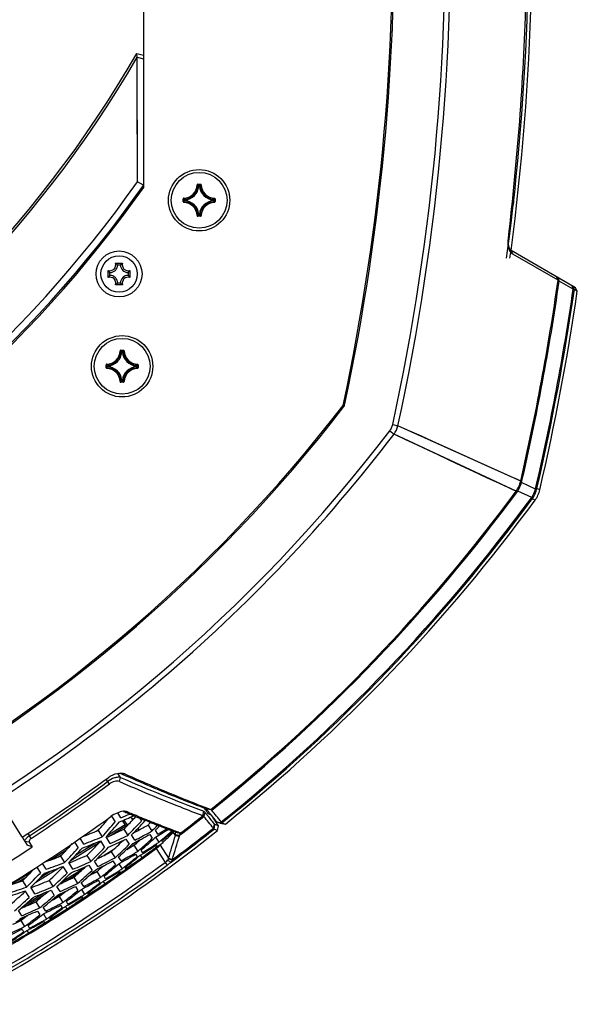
# Model space of a CAD drawing. Header units: millimetres. Extents: x 0 to 420, y 0 to 297.
# Tile 177 of 256: x 185 to 201, y 172 to 200. Entities that reach past the tile are written whole.
import ezdxf

# ---------------------------------------------------------------- set-up
doc = ezdxf.new("R2010")
doc.units = ezdxf.units.MM
doc.header["$LTSCALE"] = 23.1
doc.layers.get('0').update_dxf_attribs({"linetype": 'CONTINUOUS'})
for name, color, linetype in [('02___PRT_ALL_AXES', 7, 'CONTINUOUS'), ('03___PRT_ALL_CURVES', 7, 'CONTINUOUS'), ('06___PRT_ALL_SURFS', 7, 'CONTINUOUS'), ('AXES', 7, 'CONTINUOUS')]:
    doc.layers.add(name, color=color, linetype=linetype)

msp = doc.modelspace()

# ---------------------------------------------------------------- linework, layer by layer
at = {"color": 7, "linetype": 'Continuous'}
for p, q in [((188.3747, 199.1568), (188.5613, 199.1069)), ((188.3839, 199.0463), (188.3747, 199.1568)), ((188.3839, 199.0463), (188.5613, 199.0014)), ((188.3882, 195.4698), (188.3839, 199.0463)), ((188.3847, 198.2359), (188.3845, 198.4917)), ((188.385, 197.9941), (188.3847, 198.2359)), ((188.3853, 197.7657), (188.385, 197.9941)), ((188.3856, 197.5503), (188.3853, 197.7657)), ((188.5613, 195.3795), (188.3882, 195.4698)), ((188.4613, 195.2272), (188.4613, 195.162)), ((188.5613, 195.3795), (188.5613, 195.3682)), ((190.102, 195.3832), (190.112, 195.3829)), ((190.1219, 195.4026), (190.2007, 195.4026)), ((190.1219, 195.4026), (190.1219, 195.3926)), ((190.1219, 195.3926), (190.2007, 195.3926)), ((190.1533, 195.3492), (190.1434, 195.3502)), ((190.1533, 195.3592), (190.1693, 195.3592)), ((190.1533, 195.3492), (190.1533, 195.3592)), ((190.1533, 195.3492), (190.1693, 195.3492)), ((190.1693, 195.3492), (190.1693, 195.3592)), ((190.1693, 195.3492), (190.1793, 195.3502)), ((190.2007, 195.4026), (190.2007, 195.3926)), ((190.2206, 195.3832), (190.2106, 195.3829)), ((189.7021, 194.9828), (189.7121, 194.9828)), ((189.7021, 194.904), (189.7021, 194.9828)), ((189.7121, 194.904), (189.7121, 194.9828)), ((189.7215, 195.0027), (189.7218, 194.9927)), ((189.7555, 194.9514), (189.7455, 194.9514)), ((189.7455, 194.9354), (189.7455, 194.9514)), ((189.7555, 194.9514), (189.7545, 194.9614)), ((189.7555, 194.9354), (189.7555, 194.9514)), ((190.5771, 194.9514), (190.5771, 194.9354)), ((190.6011, 195.0027), (190.6008, 194.9927)), ((190.6205, 194.9828), (190.6105, 194.9828)), ((190.6105, 194.9828), (190.6105, 194.904)), ((190.6205, 194.9828), (190.6205, 194.904)), ((199.1873, 195.2154), (199.1873, 194.8626)), ((189.7021, 194.904), (189.7121, 194.904)), ((189.7215, 194.8841), (189.7218, 194.8941)), ((189.7555, 194.9354), (189.7455, 194.9354)), ((189.7555, 194.9354), (189.7545, 194.9254)), ((190.6011, 194.8841), (190.6008, 194.8941)), ((190.6205, 194.904), (190.6105, 194.904)), ((190.102, 194.5036), (190.112, 194.5039)), ((190.2007, 194.4942), (190.1219, 194.4942)), ((190.1219, 194.4842), (190.1219, 194.4942)), ((190.2007, 194.4842), (190.1219, 194.4842)), ((190.1533, 194.5376), (190.1434, 194.5366)), ((190.1693, 194.5376), (190.1533, 194.5376)), ((190.1533, 194.5376), (190.1533, 194.5276)), ((190.1693, 194.5276), (190.1533, 194.5276)), ((190.1693, 194.5376), (190.1793, 194.5366)), ((190.1693, 194.5376), (190.1693, 194.5276)), ((190.2007, 194.4842), (190.2007, 194.4942)), ((190.2206, 194.5036), (190.2106, 194.5039)), ((199.038, 193.8379), (199.0386, 193.8431)), ((199.0382, 193.8398), (199.0385, 193.8431)), ((200.9681, 192.4348), (199.1222, 193.5005)), ((199.162, 193.4018), (199.1222, 193.5005)), ((200.4655, 192.652), (199.162, 193.4018)), ((187.7591, 193.1425), (187.9635, 193.1425)), ((187.8213, 193.0891), (187.9013, 193.0891)), ((187.5479, 192.7269), (187.5479, 192.9313)), ((187.6013, 192.7891), (187.6013, 192.8691)), ((188.1213, 192.8691), (188.1213, 192.7891)), ((188.1747, 192.9313), (188.1747, 192.7269)), ((200.4655, 192.652), (200.4176, 192.7526)), ((200.4961, 192.627), (200.465, 192.7252)), ((187.9635, 192.5157), (187.7591, 192.5157)), ((187.9013, 192.5691), (187.8213, 192.5691)), ((200.4961, 192.627), (200.4655, 192.652)), ((200.8993, 192.394), (200.4961, 192.627)), ((200.8993, 192.394), (200.8682, 192.4924)), ((200.933, 192.382), (200.8846, 192.483)), ((201.017, 192.3337), (200.9681, 192.4348)), ((200.933, 192.382), (200.8993, 192.394)), ((201.0171, 192.3337), (200.933, 192.382)), ((187.8911, 190.6198), (187.9011, 190.6195)), ((187.911, 190.6392), (187.9898, 190.6392)), ((187.911, 190.6392), (187.911, 190.6292)), ((187.911, 190.6292), (187.9898, 190.6292)), ((187.9424, 190.5858), (187.9325, 190.5868)), ((187.9424, 190.5958), (187.9584, 190.5958)), ((187.9424, 190.5858), (187.9424, 190.5958)), ((187.9424, 190.5858), (187.9584, 190.5858)), ((187.9584, 190.5858), (187.9584, 190.5958)), ((187.9584, 190.5858), (187.9684, 190.5868)), ((187.9898, 190.6392), (187.9898, 190.6292)), ((188.0097, 190.6198), (187.9997, 190.6195)), ((187.4912, 190.2194), (187.5012, 190.2194)), ((187.4912, 190.1406), (187.4912, 190.2194)), ((187.4912, 190.1406), (187.5012, 190.1406)), ((187.5012, 190.1406), (187.5012, 190.2194)), ((187.5106, 190.2393), (187.5109, 190.2293)), ((187.5446, 190.188), (187.5346, 190.188)), ((187.5346, 190.172), (187.5346, 190.188)), ((187.5446, 190.172), (187.5346, 190.172)), ((187.5446, 190.188), (187.5436, 190.198)), ((187.5446, 190.172), (187.5436, 190.162)), ((187.5446, 190.172), (187.5446, 190.188)), ((188.3562, 190.188), (188.3572, 190.198)), ((188.3562, 190.188), (188.3662, 190.188)), ((188.3562, 190.188), (188.3562, 190.172)), ((188.3562, 190.172), (188.3662, 190.172)), ((188.3562, 190.172), (188.3572, 190.162)), ((188.3662, 190.188), (188.3662, 190.172)), ((188.3902, 190.2393), (188.3899, 190.2293)), ((188.4096, 190.2194), (188.3996, 190.2194)), ((188.3996, 190.2194), (188.3996, 190.1406)), ((188.4096, 190.1406), (188.3996, 190.1406)), ((188.4096, 190.2194), (188.4096, 190.1406)), ((187.5106, 190.1207), (187.5109, 190.1307)), ((188.3902, 190.1207), (188.3899, 190.1307)), ((187.8911, 189.7402), (187.9011, 189.7405)), ((187.9898, 189.7308), (187.911, 189.7308)), ((187.911, 189.7208), (187.911, 189.7308)), ((187.9898, 189.7208), (187.911, 189.7208)), ((187.9424, 189.7742), (187.9325, 189.7732)), ((187.9584, 189.7742), (187.9424, 189.7742)), ((187.9424, 189.7742), (187.9424, 189.7642)), ((187.9584, 189.7642), (187.9424, 189.7642)), ((187.9584, 189.7742), (187.9684, 189.7732)), ((187.9584, 189.7742), (187.9584, 189.7642)), ((187.9898, 189.7208), (187.9898, 189.7308)), ((188.0097, 189.7402), (187.9997, 189.7405)), ((195.7174, 188.5091), (195.8671, 188.4764)), ((199.3909, 186.8848), (195.8671, 188.4764)), ((195.6337, 188.3282), (195.7555, 188.2353)), ((199.2569, 186.5931), (195.7555, 188.2353)), ((198.3753, 187.3428), (197.9325, 187.5427)), ((198.7503, 187.1737), (198.3753, 187.3428)), ((198.7808, 186.8156), (198.4423, 186.9738)), ((199.416, 186.8427), (199.3909, 186.8848)), ((199.817, 186.6577), (199.416, 186.8427)), ((199.3054, 186.6017), (199.2569, 186.5931)), ((199.7073, 186.4185), (199.3054, 186.6017)), ((199.8562, 186.671), (199.817, 186.6577)), ((199.9399, 186.6333), (199.8562, 186.671)), ((199.8059, 186.3412), (199.7226, 186.38)), ((187.5338, 178.2658), (187.4908, 178.3345)), ((187.8995, 178.3834), (187.8261, 178.501)), ((187.8719, 178.2655), (187.8995, 178.3834)), ((188.0263, 178.4844), (187.896, 178.503)), ((187.896, 178.503), (187.9559, 178.4765)), ((187.5844, 178.1974), (187.5338, 178.2658)), ((189.607, 177.7803), (189.6318, 177.7704)), ((189.6318, 177.7704), (189.635, 177.7691)), ((189.6238, 177.5358), (189.5988, 177.5457)), ((190.2988, 177.5075), (190.3334, 177.464)), ((190.2989, 177.5076), (190.3335, 177.4641)), ((190.3709, 177.5118), (190.3387, 177.5243)), ((190.3589, 177.4843), (190.5105, 177.4596)), ((184.7193, 177.2434), (185.0644, 176.691)), ((187.6489, 177.2727), (187.7524, 177.107)), ((187.9146, 177.2248), (187.8246, 177.3689)), ((188.0727, 176.9718), (187.9647, 177.1447)), ((188.002, 177.1604), (188.1012, 177.0018)), ((188.0126, 177.4114), (188.1027, 177.3965)), ((188.2013, 177.2463), (188.2546, 177.1612)), ((188.3657, 177.2866), (188.3433, 177.2958)), ((188.3716, 177.2842), (188.3656, 177.2867)), ((188.3781, 177.2815), (188.3657, 177.2866)), ((188.378, 177.2816), (188.3716, 177.2842)), ((188.4482, 177.2201), (188.5028, 177.1328)), ((188.6135, 177.1442), (188.6241, 177.1494)), ((188.6281, 177.1794), (188.618, 177.1835)), ((188.6638, 177.1334), (188.6192, 177.1511)), ((188.675, 177.1605), (188.6281, 177.1794)), ((190.2687, 177.2847), (190.2917, 177.4149)), ((190.2957, 177.2629), (190.3292, 177.3798)), ((190.4334, 177.3365), (190.5053, 177.3086)), ((190.4334, 177.3365), (190.5069, 177.308)), ((187.2006, 176.8369), (187.2841, 176.8891)), ((187.2581, 176.8601), (187.3723, 176.6774)), ((187.5241, 176.7161), (188.0336, 177.0344)), ((187.612, 176.716), (188.0583, 176.9949)), ((188.0014, 176.8972), (188.1128, 176.7189)), ((188.067, 176.9657), (188.0774, 176.9768)), ((188.4043, 176.9218), (188.4344, 176.8737)), ((188.6932, 177.0167), (188.8026, 176.8417)), ((188.974, 176.756), (188.9044, 176.8675)), ((189.0451, 176.9841), (188.9887, 177.0058)), ((189.0429, 177.0148), (188.9981, 177.0323)), ((189.0542, 177.0104), (189.0429, 177.0148)), ((190.5691, 176.9278), (190.6028, 177.0449)), ((190.5922, 176.9013), (190.6149, 177.0321)), ((190.6902, 176.864), (190.5922, 176.9013)), ((190.7128, 176.9953), (190.6149, 177.0321)), ((190.6671, 177.1063), (190.7669, 177.0681)), ((190.6671, 177.1063), (190.7669, 177.0681)), ((190.6671, 177.1062), (190.8039, 177.0838)), ((190.6903, 176.8641), (190.7128, 176.9953)), ((190.7669, 177.0681), (190.9143, 177.0431)), ((190.8168, 177.0804), (190.9143, 177.0431)), ((190.8168, 177.0804), (190.9143, 177.0431)), ((185.0801, 176.6659), (185.2243, 176.4351)), ((185.2473, 176.7757), (185.2905, 176.7066)), ((185.3369, 176.6354), (185.2905, 176.7066)), ((186.8522, 176.4719), (186.7477, 176.6391)), ((187.6102, 176.4854), (187.4897, 176.6783)), ((188.0599, 176.615), (188.1542, 176.464)), ((188.3166, 176.5816), (188.2222, 176.7326)), ((188.7435, 176.7476), (188.8131, 176.6361)), ((188.9103, 176.6693), (189.0021, 176.5223)), ((189.0772, 176.5852), (189.0731, 176.5818)), ((189.3923, 176.8222), (189.4167, 176.8432)), ((189.4808, 176.7192), (189.4198, 176.8168)), ((189.4389, 176.835), (189.4306, 176.838)), ((189.4384, 176.8351), (189.4364, 176.8358)), ((189.4407, 176.8343), (189.4389, 176.835)), ((189.4758, 176.8212), (189.4407, 176.8343)), ((189.4758, 176.8212), (189.6201, 176.7954)), ((189.4808, 176.7192), (189.5936, 176.6935)), ((189.4815, 176.8099), (189.6253, 176.7837)), ((189.4818, 176.7441), (189.4815, 176.8099)), ((189.4818, 176.7441), (189.6007, 176.7222)), ((189.4896, 176.8442), (189.4851, 176.8459)), ((189.491, 176.8436), (189.4867, 176.8452)), ((189.6007, 176.7222), (189.6253, 176.7837)), ((185.2857, 176.5283), (185.1544, 176.5469)), ((185.3718, 176.3905), (185.2243, 176.4351)), ((185.2857, 176.5283), (185.3718, 176.3905)), ((185.2857, 176.5283), (185.3718, 176.3905)), ((185.8834, 176.0138), (186.3605, 176.312)), ((186.487, 176.013), (187.3182, 176.5324)), ((186.5818, 176.5272), (186.6871, 176.3587)), ((186.6151, 176.1481), (187.1884, 176.5063)), ((187.3182, 176.5324), (187.3345, 176.5492)), ((187.326, 176.5629), (187.4465, 176.37)), ((187.4351, 176.1488), (187.7145, 176.3234)), ((188.084, 176.3188), (188.3694, 176.4971)), ((188.2305, 176.4584), (188.3478, 176.5316)), ((188.2903, 176.435), (188.3388, 176.478)), ((188.2903, 176.435), (188.398, 176.2626)), ((188.3478, 176.5316), (188.3694, 176.4971)), ((188.3654, 176.5015), (188.3928, 176.526)), ((188.3705, 176.5061), (188.3929, 176.526)), ((188.3964, 176.5292), (188.3817, 176.5528)), ((188.5398, 176.2244), (188.4939, 176.2978)), ((188.9528, 176.4125), (188.9056, 176.3756)), ((188.9297, 176.3448), (189.1812, 175.9423)), ((188.93, 176.449), (188.9528, 176.4125)), ((189.0457, 176.4401), (189.2812, 176.0633)), ((189.1138, 176.5323), (189.091, 176.5688)), ((186.1042, 176.0945), (186.2315, 176.1741)), ((186.1848, 176.1246), (186.2988, 175.9421)), ((186.9373, 176.147), (187.0485, 175.969)), ((187.6382, 176.2519), (187.7473, 176.0772)), ((187.9201, 175.9895), (187.8505, 176.1008)), ((188.3315, 176.1802), (188.3774, 176.1069)), ((188.3932, 176.0873), (188.3974, 176.0907)), ((188.4688, 176.1492), (188.5144, 176.0762)), ((189.2793, 176.0486), (189.3874, 176.0199)), ((189.2812, 176.0633), (189.3933, 176.0371)), ((185.4749, 175.3806), (186.1052, 175.7744)), ((185.4969, 175.8101), (185.6028, 175.6408)), ((185.7708, 175.7492), (185.6656, 175.9177)), ((186.2148, 175.3863), (186.8825, 175.8035)), ((186.251, 175.8299), (186.3714, 175.6373)), ((186.538, 175.748), (186.4176, 175.9407)), ((186.994, 175.8674), (187.0883, 175.7166)), ((187.2535, 175.8297), (187.1592, 175.9805)), ((187.6867, 175.9855), (187.7563, 175.8742)), ((187.8548, 175.9052), (187.9465, 175.7585)), ((188.0234, 175.8195), (188.0188, 175.8159)), ((188.0596, 175.7663), (188.0368, 175.8027)), ((188.2442, 175.8482), (188.2324, 175.8671)), ((189.1812, 175.9423), (189.2403, 175.8623)), ((189.2556, 176.007), (189.3562, 175.9529)), ((184.7441, 175.3019), (185.3483, 175.6794)), ((184.9407, 175.3675), (185.2045, 175.5324)), ((185.6173, 175.5246), (185.888, 175.6937)), ((186.3181, 175.4004), (186.7043, 175.6418)), ((186.5644, 175.5171), (186.6734, 175.3426)), ((187.177, 175.6588), (187.224, 175.6882)), ((187.2257, 175.6855), (187.3332, 175.5134)), ((187.7172, 175.5028), (187.3706, 175.2648)), ((187.4763, 175.473), (187.4306, 175.5463)), ((187.7426, 175.5187), (187.753, 175.502)), ((187.873, 175.6874), (187.8957, 175.651)), ((185.0925, 175.4194), (185.2065, 175.237)), ((185.4471, 175.0407), (185.3267, 175.2333)), ((185.8543, 175.4269), (185.9654, 175.2491)), ((186.1717, 175.1076), (186.0776, 175.2583)), ((186.6114, 175.2532), (186.6808, 175.1421)), ((186.8475, 175.2528), (186.778, 175.3639)), ((186.7808, 175.1708), (186.8724, 175.0242)), ((187.2653, 175.4333), (187.3111, 175.36)), ((187.3728, 175.277), (187.3658, 175.2724)), ((187.369, 175.2673), (187.3706, 175.2648)), ((187.404, 175.4001), (187.4495, 175.3273)), ((185.1506, 174.6709), (185.7358, 175.0366)), ((185.1566, 174.7251), (185.6917, 175.0594)), ((185.1572, 175.1272), (185.2776, 174.9345)), ((185.9095, 175.1498), (186.0037, 174.9991)), ((186.0123, 174.9311), (186.2566, 175.0837)), ((186.1425, 174.9657), (186.2499, 174.7938)), ((186.7974, 174.9554), (186.8202, 174.9191)), ((186.8256, 174.9112), (186.8321, 174.9157)), ((186.9511, 175.0833), (186.946, 175.0795)), ((186.9868, 175.0298), (186.9641, 175.0661)), ((186.9849, 175.0172), (186.992, 175.0217)), ((185.472, 174.8121), (185.581, 174.6377)), ((185.7564, 174.5457), (185.687, 174.6568)), ((186.1806, 174.716), (186.2264, 174.6428)), ((186.4539, 174.656), (186.2858, 174.5476)), ((186.3207, 174.6806), (186.3661, 174.6078)), ((186.3944, 174.7512), (186.3487, 174.8244)), ((186.449, 174.6635), (186.4423, 174.659)), ((186.4539, 174.656), (186.4523, 174.6586)), ((184.8954, 174.2331), (185.1221, 174.3748)), ((185.0714, 174.4153), (184.9773, 174.5659)), ((185.5175, 174.5506), (185.5869, 174.4395)), ((185.6883, 174.4659), (185.7799, 174.3194)), ((185.8604, 174.3767), (185.8548, 174.3726)), ((185.8957, 174.3228), (185.873, 174.3591)), ((185.8936, 174.3103), (185.9006, 174.3146)), ((186.2882, 174.5596), (186.2811, 174.5552)), ((186.2842, 174.5501), (186.2858, 174.5476)), ((185.0407, 174.2757), (185.1482, 174.1037)), ((185.2941, 174.0589), (185.2484, 174.1321)), ((185.7035, 174.253), (185.7262, 174.2166)), ((185.732, 174.209), (185.7383, 174.213)), ((185.3536, 173.9637), (184.9942, 173.7463)), ((185.0774, 174.0282), (185.1232, 173.955)), ((185.2189, 173.9905), (185.2644, 173.9178)), ((185.3488, 173.9713), (185.3418, 173.9669)), ((185.3536, 173.9637), (185.352, 173.9663))]:
    msp.add_line(p, q, dxfattribs=at)
for points in [[(188.3752, 199.1511), (188.3749, 199.1555), (188.3747, 199.1568)], [(188.3839, 199.0463), (188.3815, 199.0745), (188.3796, 199.0981)], [(188.3845, 198.4917), (188.3841, 198.9022), (188.3839, 199.0463)], [(188.386, 197.3477), (188.3858, 197.4475), (188.3856, 197.5503)], [(188.3865, 196.971), (188.3864, 197.0635), (188.386, 197.3477)], [(188.3871, 196.5884), (188.3869, 196.6873), (188.3865, 196.971)], [(188.3875, 196.1665), (188.3874, 196.2756), (188.3873, 196.3824), (188.3871, 196.5884)], [(188.388, 195.7084), (188.3879, 195.8256), (188.3875, 196.1665)], [(197.9325, 187.5427), (197.4244, 187.7721), (197.1462, 187.8979), (196.8517, 188.031), (196.5406, 188.1716), (196.2123, 188.3202), (195.8671, 188.4764)], [(198.4423, 186.9738), (198.0357, 187.1641), (197.8075, 187.2711), (197.5629, 187.3857), (197.3025, 187.5079), (197.0261, 187.6376), (196.7336, 187.7751), (196.4246, 187.9203), (196.0984, 188.0738), (195.7555, 188.2353)], [(199.3909, 186.8848), (199.2952, 186.9282), (199.1823, 186.9789), (199.0549, 187.0362), (198.9119, 187.1008), (198.7503, 187.1737)], [(199.2569, 186.5931), (199.1616, 186.6374), (199.0495, 186.69), (198.923, 186.7492), (198.7808, 186.8156)], [(199.8916, 186.6551), (199.8744, 186.6627), (199.8562, 186.671)], [(199.7579, 186.3636), (199.7408, 186.3716), (199.7226, 186.38)]]:
    msp.add_lwpolyline(points, dxfattribs=at)
for centre, radius in [((190.1613, 194.9434), 0.88), ((187.8613, 192.8291), 0.66), ((187.8613, 192.8291), 0.52), ((187.9504, 190.18), 0.88)]:
    msp.add_circle(centre, radius, dxfattribs=at)
for centre, radius, start, end in [((131.3613, 202.5434), 65.8686, 347.697942, 16.851767), ((131.3613, 202.5434), 66.0218, 347.697942, 16.851767), ((131.3613, 202.5434), 64.4015, 347.917631, 16.115053), ((159.9613, 215.5434), 32.8633, 210.13171, 329.86829), ((159.9613, 215.5434), 32.8, 209.97295, 330.02705), ((159.9613, 215.5434), 35, 215.2002, 324.7998), ((159.9613, 215.5434), 35.04, 215.29282, 324.70718), ((159.9613, 215.5434), 34.8, 215.22771, 324.77229), ((189.7113, 195.3934), 0.3908, 271.50113, 358.49886), ((189.7113, 195.3934), 0.4008, 271.50107, 358.49892), ((189.7113, 195.3934), 0.4442, 276.51004, 353.49237), ((189.7113, 195.3934), 0.4342, 276.7279, 353.27476), ((190.1219, 195.3826), 0.0199, 89.95331, 178.49632), ((189.2685, 194.5412), 1.1916, 42.76151, 44.93996), ((189.2361, 194.53), 1.2365, 42.11664, 44.239), ((190.1533, 195.3492), 0.0101, 90.46116, 173.833), ((191.0865, 194.53), 1.2365, 135.76099, 137.88337), ((190.6113, 195.3934), 0.4442, 186.50962, 263.49194), ((191.0542, 194.5411), 1.1917, 135.06013, 137.2384), ((190.6113, 195.3934), 0.4342, 186.72717, 263.27401), ((190.6113, 195.3934), 0.4008, 181.50107, 268.49892), ((190.6113, 195.3934), 0.3908, 181.50113, 268.49887), ((190.5747, 195.8686), 1.2365, 225.76099, 227.88337), ((190.5636, 195.8363), 1.1917, 225.06013, 227.2384), ((189.7556, 194.9514), 0.0101, 96.167, 179.53884), ((189.7591, 195.8362), 1.1916, 312.76151, 314.93996), ((189.7479, 195.8686), 1.2365, 312.11664, 314.239), ((190.6006, 194.9828), 0.0199, 359.94602, 88.51498), ((189.7221, 194.904), 0.0199, 179.94591, 268.51539), ((190.5747, 194.0182), 1.2365, 132.11664, 134.239), ((189.7113, 194.4934), 0.3908, 1.50114, 88.49886), ((190.5635, 194.0506), 1.1916, 132.76151, 134.93996), ((189.7113, 194.4934), 0.4008, 1.50107, 88.49892), ((189.7113, 194.4934), 0.4442, 6.50972, 83.49206), ((189.7113, 194.4934), 0.4342, 6.72726, 83.27412), ((190.6113, 194.4934), 0.4442, 96.50974, 173.49204), ((190.6113, 194.4934), 0.4342, 96.72767, 173.27451), ((190.6113, 194.4934), 0.4008, 91.50108, 178.49892), ((190.6113, 194.4934), 0.3908, 91.50113, 178.49887), ((189.7591, 194.0506), 1.1916, 45.06004, 47.23849), ((189.7479, 194.0182), 1.2365, 45.761, 47.88336), ((190.6005, 194.904), 0.0199, 271.4969, 0.04933), ((199.0873, 194.8626), 0.1, 302.02455, 0.00001), ((190.1219, 194.5041), 0.0199, 181.45488, 270.06559), ((189.2684, 195.3457), 1.1917, 315.06013, 317.2384), ((189.2361, 195.3568), 1.2365, 315.76099, 317.88337), ((191.0865, 195.3568), 1.2365, 222.11664, 224.239), ((191.0541, 195.3456), 1.1916, 222.76151, 224.93996), ((190.2007, 194.5041), 0.0199, 269.92548, 358.56799), ((199.9396, 193.7349), 0.9075, 173.48083, 175.63468), ((187.6013, 193.0891), 0.1666, 251.30248, 18.69752), ((187.6013, 193.0891), 0.22, 270, 360), ((188.1213, 193.0891), 0.22, 180, 270), ((188.1213, 193.0891), 0.1666, 161.30248, 288.69752), ((187.6013, 192.5691), 0.1666, 341.30248, 108.69752), ((187.6013, 192.5691), 0.22, 0, 90), ((188.1213, 192.5691), 0.22, 90, 180), ((188.1213, 192.5691), 0.1666, 71.30248, 198.69752), ((131.3613, 202.5434), 69.8085, 347.037841, 351.854159), ((131.3613, 202.5434), 69.8424, 347.008745, 351.837402), ((131.3613, 202.5434), 70.2748, 346.935287, 351.696043), ((131.3613, 202.5434), 70.3099, 346.953087, 351.690344), ((187.5004, 190.63), 0.3908, 271.50113, 358.49886), ((187.5004, 190.63), 0.4008, 271.50107, 358.49892), ((187.5004, 190.63), 0.4442, 276.51563, 353.49613), ((187.5004, 190.63), 0.4342, 276.73366, 353.27863), ((187.911, 190.6192), 0.0199, 89.95331, 178.49632), ((187.0576, 189.7778), 1.1916, 42.76151, 44.93996), ((187.0252, 189.7666), 1.2365, 42.11664, 44.239), ((187.9424, 190.5858), 0.0101, 90.46116, 173.833), ((188.8756, 189.7666), 1.2365, 135.76099, 137.88337), ((188.4004, 190.63), 0.4442, 186.50529, 263.49792), ((188.8433, 189.7777), 1.1917, 135.06013, 137.2384), ((188.4004, 190.63), 0.4342, 186.7227, 263.28018), ((188.4004, 190.63), 0.4008, 181.50107, 268.49892), ((188.4004, 190.63), 0.3908, 181.50113, 268.49887), ((187.5112, 190.1406), 0.0199, 179.94591, 268.51539), ((188.3638, 191.1052), 1.2365, 225.76099, 227.88337), ((188.3638, 189.2548), 1.2365, 132.11664, 134.239), ((188.3527, 191.0729), 1.1917, 225.06013, 227.2384), ((188.3526, 189.2872), 1.1916, 132.76151, 134.93996), ((187.5447, 190.188), 0.0101, 96.167, 179.53884), ((187.5004, 189.73), 0.4442, 6.51406, 83.48607), ((187.5004, 189.73), 0.4342, 6.73173, 83.26795), ((188.4004, 189.73), 0.4442, 96.50415, 173.48828), ((188.4004, 189.73), 0.4342, 96.72191, 173.27063), ((187.5482, 191.0728), 1.1916, 312.76151, 314.93996), ((187.5482, 189.2872), 1.1916, 45.06004, 47.23849), ((187.537, 191.1052), 1.2365, 312.11664, 314.239), ((187.537, 189.2548), 1.2365, 45.761, 47.88336), ((188.3897, 190.2194), 0.0199, 359.94602, 88.51498), ((188.3896, 190.1406), 0.0199, 271.4969, 0.04933), ((187.5004, 189.73), 0.3908, 1.50114, 88.49886), ((187.5004, 189.73), 0.4008, 1.50107, 88.49892), ((188.4004, 189.73), 0.4008, 91.50108, 178.49892), ((188.4004, 189.73), 0.3908, 91.50113, 178.49887), ((187.911, 189.7407), 0.0199, 181.45488, 270.06559), ((187.0575, 190.5823), 1.1917, 315.06013, 317.2384), ((187.0252, 190.5934), 1.2365, 315.76099, 317.88337), ((188.8756, 190.5934), 1.2365, 222.11664, 224.239), ((188.8432, 190.5822), 1.1916, 222.76151, 224.93996), ((187.9898, 189.7407), 0.0199, 269.92548, 358.56799), ((159.9613, 215.5434), 43.4015, 297.87024, 322.33443), ((194.2384, 189.084), 0.1, 322.33443, 347.91763), ((159.9613, 215.5434), 44.8686, 297.87024, 322.65933), ((159.9613, 215.5434), 45.0218, 297.87024, 322.65933), ((198.4752, 187.1288), 0.9834, 327.58589, 343.08444), ((159.9613, 215.5434), 48.8085, 308.72327, 323.61978), ((159.9613, 215.5434), 48.8424, 308.73163, 323.66158), ((198.8765, 186.9445), 0.9833, 327.6599, 343.04229), ((199.1606, 186.8141), 0.8, 323.76221, 346.93857), ((159.9613, 215.5434), 49.2748, 308.73533, 323.76691), ((159.9613, 215.5434), 49.3099, 308.73705, 323.74141), ((159.9613, 215.5434), 46.2863, 302.87311, 306.5802), ((187.7803, 178.2983), 0.2352, 60.51951, 62.90838), ((209.9546, 229.4195), 55.5977, 246.62852, 249.28835), ((208.9442, 225.9503), 51.9063, 246.14955, 248.1276), ((209.4326, 226.798), 52.8435, 246.10328, 248.0122), ((159.9613, 215.5434), 46.3666, 303.11221, 306.48857), ((159.9613, 215.5434), 46.4516, 303.11221, 306.48857), ((209.546, 227.8365), 54.1022, 246.38345, 248.36489), ((210.8549, 230.6448), 56.9747, 248.13353, 248.91584), ((210.999, 230.669), 57.0194, 248.00912, 248.75616), ((211.1597, 231.8967), 58.4714, 248.388231, 249.066429), ((181.348, 170.3321), 11.4719, 37.63031, 38.43969), ((181.4562, 169.9129), 11.6869, 39.58865, 40.38018), ((211.3467, 231.5554), 57.9716, 248.787438, 248.917768), ((181.6198, 169.916), 11.6563, 38.09101, 40.21647), ((159.9613, 215.5434), 47.2342, 297.87024, 305.85103), ((169.4417, 192.9037), 23.9754, 317.99709, 319.16801), ((179.062, 198.1918), 22.8527, 292.674, 293.81536), ((179.2631, 198.2423), 22.7285, 292.37379, 293.08087), ((201.5013, 209.429), 34.7534, 247.11909, 247.24272), ((201.7406, 210.0002), 35.3728, 247.24329, 247.51836), ((170.3754, 193.8066), 24.4255, 316.44682, 317.36467), ((201.6666, 209.4858), 34.8382, 247.08666, 247.31027), ((201.9106, 210.4111), 35.8174, 247.51838, 247.72397), ((170.5291, 193.9492), 24.6872, 315.782, 317.10016), ((201.889, 210.0176), 35.4147, 247.31013, 247.51213), ((201.8842, 210.345), 35.7463, 247.72293, 248.21728), ((202.1005, 210.5295), 35.9686, 247.57267, 247.98547), ((201.9817, 210.2365), 35.6524, 248.08481, 248.64348), ((159.9613, 215.5434), 48.8424, 307.36113, 308.39416), ((159.9613, 215.5434), 48.8085, 307.42801, 308.38526), ((181.5262, 169.8273), 11.4975, 38.13895, 40.29395), ((181.5993, 169.9695), 11.4509, 39.82594, 40.32586), ((181.5796, 169.9532), 11.4765, 38.16517, 39.82544), ((181.4139, 169.878), 11.7418, 37.99597, 39.58835), ((178.6925, 197.9569), 22.7694, 290.89118, 292.09804), ((169.4418, 192.9275), 24.1985, 317.81454, 319.17272), ((169.5832, 193.0684), 24.2751, 317.53155, 318.88346), ((178.019, 197.8432), 23.2031, 294.80836, 295.4816), ((170.3944, 193.7886), 24.3993, 316.18832, 316.41103), ((170.3807, 193.8176), 24.6332, 316.04202, 317.36463), ((177.3592, 197.6892), 23.5757, 297.61206, 298.73439), ((202.2154, 211.1891), 36.653, 248.30107, 248.8468), ((173.4339, 191.8939), 21.3115, 315.72638, 316.01092), ((173.4379, 191.8897), 21.5062, 315.59642, 316.23395), ((173.6091, 192.0038), 21.5186, 315.29933, 315.762), ((176.5047, 197.4243), 24.1799, 300.86756, 301.89279), ((176.6908, 197.5024), 24.11, 300.62823, 301.34828), ((202.9103, 213.0038), 38.5962, 248.94664, 249.55856), ((202.5011, 211.5611), 37.0751, 248.73418, 249.1024), ((202.9283, 212.6832), 38.2758, 249.10417, 249.44071), ((159.9613, 215.5434), 49.3099, 306.59292, 308.40316), ((159.9613, 215.5434), 49.2748, 306.66841, 308.40138), ((178.6599, 197.9611), 22.9979, 290.86816, 292.26148), ((178.0342, 197.8101), 23.1668, 294.11172, 294.42068), ((177.8069, 197.7601), 23.4998, 294.51756, 295.86809), ((177.9968, 197.8315), 23.411, 294.24479, 295.60122), ((178.0284, 197.8228), 23.1807, 294.42069, 294.80831), ((170.9373, 194.1575), 24.4853, 313.00622, 314.10676), ((177.1533, 197.6018), 23.8585, 297.74066, 299.06411), ((177.3415, 197.6759), 23.7786, 297.48718, 298.58211), ((171.9563, 194.9487), 24.6892, 311.73896, 312.00382), ((171.9491, 194.9609), 24.9037, 311.55667, 312.62283), ((172.1113, 195.0745), 24.919, 311.10445, 312.3876), ((177.3267, 197.7033), 23.8098, 298.58194, 298.81497), ((173.0184, 195.6774), 24.9479, 309.84287, 310.05563), ((181.4829, 184.3234), 10.9244, 313.81159, 316.59615), ((172.9969, 195.7029), 24.9812, 310.06786, 311.01276), ((173.1698, 195.8027), 24.9685, 309.61691, 310.52029), ((174.9013, 196.7011), 24.6734, 305.17153, 305.43874), ((94.6271, 205.2297), 99.0458, 342.874012, 343.270599), ((94.6002, 205.3286), 99.2155, 342.828586, 343.224928), ((189.2266, 176.7424), 0.2552, 354.78295, 0.38285), ((205.0819, 218.4409), 44.4232, 249.45371, 249.63146), ((189.3237, 176.7752), 0.282, 343.16874, 349.17038), ((159.9613, 215.5434), 46.676, 297.87024, 302.98389), ((159.9613, 215.5434), 48.7412, 297.87024, 306.465), ((169.0238, 192.4015), 23.6524, 316.51444, 317.70987), ((169.0263, 192.4272), 23.8768, 316.33635, 317.70287), ((169.1672, 192.5697), 23.9604, 316.05093, 317.41086), ((178.4653, 197.8992), 23.103, 291.16672, 292.55241), ((169.9574, 193.3111), 24.1438, 314.69081, 315.97685), ((169.9619, 193.3266), 24.3565, 314.54934, 315.87836), ((170.1097, 193.4596), 24.4173, 314.28733, 315.61162), ((170.9391, 194.1676), 24.6937, 312.89592, 314.19846), ((171.0927, 194.2923), 24.7337, 312.65086, 313.95016), ((176.1596, 197.1581), 24.0125, 299.75203, 300.12046), ((176.1536, 197.1685), 24.0245, 300.12045, 300.34327), ((159.9613, 215.5434), 48.72, 305.50673, 306.76873), ((171.9697, 194.9378), 24.8727, 311.33751, 311.55648), ((173.6123, 195.9583), 24.8469, 306.85254, 307.98849), ((175.5213, 196.9327), 24.4605, 302.15584, 303.209), ((175.3393, 196.849), 24.5126, 302.62075, 303.67207), ((175.5048, 196.9581), 24.4907, 303.20885, 303.44386), ((178.083, 197.6913), 23.0383, 289.38996, 290.58921), ((177.4376, 197.5286), 23.3969, 292.59259, 293.95526), ((176.7975, 197.3492), 23.7196, 296.07807, 297.196), ((176.779, 197.3436), 23.9283, 295.96009, 297.2829), ((175.9687, 197.058), 24.2636, 299.3324, 300.63199), ((176.151, 197.1406), 24.205, 299.09289, 300.16203), ((172.5362, 195.2581), 24.8538, 308.54515, 309.59629), ((172.7047, 195.3624), 24.8527, 308.09144, 309.143), ((174.3874, 196.316), 24.6824, 303.63672, 304.91449), ((176.1385, 197.1621), 24.2298, 300.1619, 300.39547), ((172.6882, 195.3828), 24.8789, 309.15523, 309.36787), ((175.3552, 196.8242), 24.4832, 302.38581, 302.62057), ((189.0355, 176.0874), 0.2468, 350.95048, 354.39435), ((189.1034, 176.1268), 0.3034, 339.3723, 342.80981), ((159.9613, 215.5434), 49.2143, 297.87024, 306.42199), ((159.9613, 215.5434), 49.3138, 297.87024, 306.42199), ((168.5765, 191.9213), 23.3472, 315.02466, 316.23638), ((177.8603, 197.6349), 23.3637, 289.66991, 291.04706), ((178.0532, 197.6974), 23.2655, 289.37315, 290.75759), ((169.5087, 192.8406), 23.8834, 313.18793, 314.53619), ((177.2243, 197.4582), 23.6983, 293.00259, 294.34653), ((177.4126, 197.5301), 23.6163, 292.73079, 294.08034), ((170.4846, 193.6966), 24.2704, 311.49276, 312.59747), ((170.6421, 193.8339), 24.5257, 311.14157, 312.44548), ((176.595, 197.2638), 23.9957, 296.21314, 297.53171), ((171.5009, 194.4933), 24.5153, 309.89808, 310.48295), ((171.496, 194.5074), 24.7304, 310.0429, 311.10963), ((171.6561, 194.6234), 24.7542, 309.58661, 310.8729), ((174.9853, 196.5751), 24.522, 301.67467, 301.90796), ((172.5521, 195.2382), 24.8284, 308.31855, 308.5316), ((168.5812, 191.9489), 23.573, 314.85116, 316.22621), ((168.7219, 192.093), 23.6636, 314.56362, 315.93175), ((169.5149, 192.8582), 24.0977, 313.05164, 314.38721), ((169.6623, 192.9926), 24.1654, 312.78793, 314.1185), ((176.2213, 197.0415), 23.8806, 294.55201, 295.66559), ((170.489, 193.708), 24.479, 311.38805, 312.69543), ((175.5995, 196.801), 24.3073, 297.56417, 298.63272), ((175.6075, 196.8146), 24.1126, 298.21519, 298.80486), ((175.5928, 196.8132), 24.3212, 298.63266, 298.86327), ((171.5088, 194.4923), 24.7106, 309.82101, 310.04277), ((174.8266, 196.4552), 24.5257, 300.85235, 301.08515), ((173.121, 195.5469), 24.7818, 305.32299, 306.59767), ((174.9954, 196.5587), 24.5027, 300.62202, 301.67477), ((174.817, 196.471), 24.5441, 301.08527, 302.13664), ((177.4641, 197.4611), 23.3244, 287.88302, 289.09027), ((177.437, 197.4688), 23.5504, 287.8877, 289.26341), ((176.8384, 197.2604), 23.6218, 291.08206, 292.43773), ((176.8165, 197.2623), 23.8388, 291.22553, 292.56829), ((176.0222, 196.9578), 24.15, 294.69306, 296.0068), ((176.2048, 197.0383), 24.0894, 294.44067, 295.7584), ((171.1764, 194.1974), 24.6071, 308.06698, 309.35647), ((175.4196, 196.7161), 24.3573, 297.8035, 299.09978), ((172.0539, 194.8365), 24.7409, 307.0224, 308.07391), ((172.2192, 194.9447), 24.7502, 306.56621, 307.61771), ((173.8716, 195.9331), 24.6771, 302.10502, 303.14965), ((173.6988, 195.8372), 24.6981, 302.56321, 303.60709), ((172.21, 194.9566), 24.7652, 307.61765, 307.84453), ((173.8638, 195.9452), 24.6915, 303.16915, 303.38195), ((177.2456, 197.4056), 23.6415, 288.18233, 289.55111), ((169.0332, 192.3931), 23.6398, 311.67866, 313.03381), ((169.0409, 192.4134), 23.8566, 311.54769, 312.88993), ((169.1881, 192.5493), 23.9312, 311.28262, 312.61956), ((176.6297, 197.1897), 23.9139, 291.49601, 292.83346), ((170.006, 193.2601), 24.0733, 309.97503, 311.08397), ((170.0131, 193.2726), 24.2821, 309.87599, 311.18832), ((170.1657, 193.3998), 24.3354, 309.62841, 310.93702), ((175.042, 196.4983), 24.2254, 296.68402, 297.27211), ((171.0162, 194.0685), 24.3663, 308.37349, 308.9599), ((171.0181, 194.0788), 24.5748, 308.52706, 309.59438), ((174.4517, 196.2144), 24.5621, 299.09272, 300.14506), ((174.2766, 196.1226), 24.5931, 299.554, 300.60541), ((172.6099, 195.1609), 24.7318, 304.0257, 305.06977), ((172.7774, 195.265), 24.7311, 303.56911, 304.61334), ((174.4475, 196.2217), 24.5705, 300.14503, 300.37661), ((172.7722, 195.2727), 24.7404, 304.6317, 304.84417), ((172.0626, 194.825), 24.7265, 306.7942, 307.00756), ((173.7061, 195.8258), 24.6845, 302.33076, 302.5435), ((175.632, 196.7667), 24.0589, 293.03266, 294.14193), ((175.6175, 196.7657), 24.2676, 292.92782, 294.24053), ((174.8548, 196.4052), 24.4683, 296.27985, 297.57284), ((175.0327, 196.4926), 24.4268, 296.04103, 297.10898), ((171.5492, 194.4413), 24.6455, 305.49853, 306.55044), ((171.7115, 194.5537), 24.6652, 305.04017, 306.09163), ((175.0313, 196.4953), 24.4298, 297.10898, 297.33667), ((171.709, 194.557), 24.6693, 306.09162, 306.32041), ((171.0236, 194.0719), 24.566, 308.3024, 308.527), ((173.3326, 195.5862), 24.6975, 301.63927, 301.85198), ((174.2803, 196.116), 24.5855, 299.32309, 299.55394), ((172.6147, 195.1539), 24.7233, 303.79428, 304.00689), ((175.4361, 196.6843), 24.3215, 293.17921, 294.48818), ((170.5081, 193.6697), 24.2348, 306.84559, 307.43356), ((170.5167, 193.6759), 24.4367, 307.00803, 308.07594), ((170.6733, 193.7972), 24.4775, 306.54443, 307.83717), ((173.8928, 195.8984), 24.6364, 298.61879, 298.84869), ((171.5512, 194.4386), 24.6421, 305.26873, 305.48239), ((173.3344, 195.5833), 24.6941, 300.57575, 301.62011), ((173.1645, 195.4832), 24.7046, 301.03327, 302.07731), ((174.4518, 196.2161), 24.5636, 294.52229, 295.58966), ((174.4619, 196.2139), 24.3556, 295.15738, 295.74391), ((174.4552, 196.2089), 24.5556, 295.58972, 295.81453), ((170.5154, 193.6776), 24.4388, 306.78056, 307.00803), ((173.7178, 195.8073), 24.6626, 297.79689, 298.02583), ((173.8917, 195.9006), 24.6389, 297.56682, 298.61877), ((173.7193, 195.8044), 24.6594, 298.02582, 299.07728), ((172.0805, 194.8004), 24.6962, 302.49748, 303.54182), ((172.2451, 194.9088), 24.7059, 302.04031, 303.08609), ((172.246, 194.9074), 24.7042, 303.10337, 303.31598), ((173.1658, 195.481), 24.7021, 300.8016, 301.01421), ((174.2757, 196.126), 24.5965, 294.76028, 296.05002), ((171.0232, 194.0734), 24.5674, 303.97245, 305.02477), ((171.1828, 194.1902), 24.5976, 303.51223, 304.56365), ((172.78, 195.2623), 24.7274, 299.04774, 300.32321), ((171.1866, 194.1846), 24.5908, 304.5637, 304.79441), ((172.0791, 194.8025), 24.6987, 302.26564, 302.47834)]:
    msp.add_arc(centre, radius, start, end, dxfattribs=at)
for points, knots in [([(199.0386, 193.8431), (199.1666, 194.9649), (199.3892, 197.2207), (199.6241, 201.7216), (199.5529, 205.1044), (199.4009, 207.3389)], [0, 0, 0, 0, 0.2505873, 0.5029148, 1, 1, 1, 1]), ([(190.112, 195.3829), (190.112, 195.3854), (190.1142, 195.3906), (190.1194, 195.3926), (190.1219, 195.3926)], [0, 0, 0, 0, 0.500008, 1, 1, 1, 1]), ([(190.1693, 195.3592), (190.1717, 195.3592), (190.1766, 195.3573), (190.179, 195.3526), (190.1793, 195.3502)], [0, 0, 0, 0, 0.4999439, 1, 1, 1, 1]), ([(190.2206, 195.3832), (190.2205, 195.3882), (190.2161, 195.3985), (190.2057, 195.4026), (190.2007, 195.4026)], [0, 0, 0, 0, 0.4999908, 1, 1, 1, 1]), ([(190.2007, 195.3926), (190.2032, 195.3926), (190.2084, 195.3906), (190.2106, 195.3854), (190.2106, 195.3829)], [0, 0, 0, 0, 0.5000089, 1, 1, 1, 1]), ([(189.7215, 195.0027), (189.7165, 195.0026), (189.7062, 194.9982), (189.7021, 194.9878), (189.7021, 194.9828)], [0, 0, 0, 0, 0.4999952, 1, 1, 1, 1]), ([(189.7121, 194.9828), (189.7121, 194.9853), (189.7141, 194.9905), (189.7193, 194.9927), (189.7218, 194.9927)], [0, 0, 0, 0, 0.5000089, 1, 1, 1, 1]), ([(190.6008, 194.9927), (190.6033, 194.9927), (190.6085, 194.9905), (190.6105, 194.9853), (190.6105, 194.9828)], [0, 0, 0, 0, 0.500008, 1, 1, 1, 1]), ([(189.7218, 194.8941), (189.7193, 194.8941), (189.7141, 194.8963), (189.7121, 194.9015), (189.7121, 194.904)], [0, 0, 0, 0, 0.500008, 1, 1, 1, 1]), ([(189.7545, 194.9254), (189.7521, 194.9257), (189.7474, 194.9281), (189.7455, 194.933), (189.7455, 194.9354)], [0, 0, 0, 0, 0.5000561, 1, 1, 1, 1]), ([(190.6105, 194.904), (190.6105, 194.9015), (190.6085, 194.8963), (190.6033, 194.8941), (190.6008, 194.8941)], [0, 0, 0, 0, 0.5000088, 1, 1, 1, 1]), ([(190.1219, 194.4942), (190.1194, 194.4942), (190.1142, 194.4962), (190.112, 194.5014), (190.112, 194.5039)], [0, 0, 0, 0, 0.5000089, 1, 1, 1, 1]), ([(190.1533, 194.5276), (190.1509, 194.5276), (190.146, 194.5295), (190.1436, 194.5342), (190.1434, 194.5366)], [0, 0, 0, 0, 0.4999439, 1, 1, 1, 1]), ([(190.1793, 194.5366), (190.179, 194.5342), (190.1766, 194.5295), (190.1717, 194.5276), (190.1693, 194.5276)], [0, 0, 0, 0, 0.5000561, 1, 1, 1, 1]), ([(190.2106, 194.5039), (190.2106, 194.5014), (190.2084, 194.4962), (190.2032, 194.4942), (190.2007, 194.4942)], [0, 0, 0, 0, 0.5000081, 1, 1, 1, 1]), ([(199.1222, 193.5005), (199.102, 193.5122), (199.0686, 193.556), (199.033, 193.671), (199.0318, 193.7701), (199.0381, 193.8379)], [0, 0, 0, 0, 0.1937941, 0.4329445, 1, 1, 1, 1]), ([(199.0881, 193.4818), (199.0627, 193.5271), (199.0323, 193.6356), (199.0303, 193.7461), (199.0347, 193.804)], [0, 0, 0, 0, 0.4724535, 1, 1, 1, 1]), ([(199.162, 193.4018), (199.1546, 193.4061), (199.1246, 193.4272), (199.1017, 193.4573), (199.0881, 193.4818)], [0, 0, 0, 0, 0.2349718, 1, 1, 1, 1]), ([(187.8213, 193.0891), (187.8168, 193.0937), (187.7971, 193.1127), (187.7761, 193.1303), (187.7591, 193.1425)], [0, 0, 0, 0, 0.2346227, 1, 1, 1, 1]), ([(187.9013, 193.0891), (187.9058, 193.0937), (187.9255, 193.1127), (187.9465, 193.1303), (187.9635, 193.1425)], [0, 0, 0, 0, 0.2346227, 1, 1, 1, 1]), ([(187.6013, 192.8691), (187.5968, 192.8737), (187.5777, 192.8933), (187.5601, 192.9143), (187.5479, 192.9313)], [0, 0, 0, 0, 0.2346227, 1, 1, 1, 1]), ([(187.6013, 192.7891), (187.5968, 192.7846), (187.5777, 192.765), (187.5601, 192.7439), (187.5479, 192.7269)], [0, 0, 0, 0, 0.2346227, 1, 1, 1, 1]), ([(188.1213, 192.8691), (188.1258, 192.8737), (188.1449, 192.8933), (188.1625, 192.9143), (188.1747, 192.9313)], [0, 0, 0, 0, 0.2346227, 1, 1, 1, 1]), ([(188.1213, 192.7891), (188.1258, 192.7846), (188.1449, 192.765), (188.1625, 192.7439), (188.1747, 192.7269)], [0, 0, 0, 0, 0.2346227, 1, 1, 1, 1]), ([(187.8213, 192.5691), (187.8168, 192.5646), (187.7971, 192.5456), (187.7761, 192.5279), (187.7591, 192.5157)], [0, 0, 0, 0, 0.2346227, 1, 1, 1, 1]), ([(187.9013, 192.5691), (187.9058, 192.5646), (187.9255, 192.5456), (187.9465, 192.5279), (187.9635, 192.5157)], [0, 0, 0, 0, 0.2346227, 1, 1, 1, 1]), ([(187.9011, 190.6195), (187.9011, 190.622), (187.9033, 190.6272), (187.9085, 190.6292), (187.911, 190.6292)], [0, 0, 0, 0, 0.500008, 1, 1, 1, 1]), ([(187.9584, 190.5958), (187.9608, 190.5958), (187.9657, 190.5939), (187.9681, 190.5892), (187.9684, 190.5868)], [0, 0, 0, 0, 0.4999439, 1, 1, 1, 1]), ([(188.0097, 190.6198), (188.0096, 190.6248), (188.0052, 190.6351), (187.9948, 190.6392), (187.9898, 190.6392)], [0, 0, 0, 0, 0.4999908, 1, 1, 1, 1]), ([(187.9898, 190.6292), (187.9923, 190.6292), (187.9975, 190.6272), (187.9997, 190.622), (187.9997, 190.6195)], [0, 0, 0, 0, 0.5000089, 1, 1, 1, 1]), ([(187.5106, 190.2393), (187.5056, 190.2392), (187.4953, 190.2348), (187.4912, 190.2244), (187.4912, 190.2194)], [0, 0, 0, 0, 0.4999952, 1, 1, 1, 1]), ([(187.5012, 190.2194), (187.5012, 190.2219), (187.5032, 190.2271), (187.5084, 190.2293), (187.5109, 190.2293)], [0, 0, 0, 0, 0.5000089, 1, 1, 1, 1]), ([(187.5109, 190.1307), (187.5084, 190.1307), (187.5032, 190.1329), (187.5012, 190.1381), (187.5012, 190.1406)], [0, 0, 0, 0, 0.500008, 1, 1, 1, 1]), ([(187.5436, 190.162), (187.5412, 190.1623), (187.5365, 190.1647), (187.5346, 190.1696), (187.5346, 190.172)], [0, 0, 0, 0, 0.5000561, 1, 1, 1, 1]), ([(188.3572, 190.198), (188.3596, 190.1977), (188.3643, 190.1953), (188.3662, 190.1904), (188.3662, 190.188)], [0, 0, 0, 0, 0.5000561, 1, 1, 1, 1]), ([(188.3662, 190.172), (188.3662, 190.1696), (188.3643, 190.1647), (188.3596, 190.1623), (188.3572, 190.162)], [0, 0, 0, 0, 0.4999439, 1, 1, 1, 1]), ([(188.3899, 190.2293), (188.3924, 190.2293), (188.3976, 190.2271), (188.3996, 190.2219), (188.3996, 190.2194)], [0, 0, 0, 0, 0.500008, 1, 1, 1, 1]), ([(188.3996, 190.1406), (188.3996, 190.1381), (188.3976, 190.1329), (188.3924, 190.1307), (188.3899, 190.1307)], [0, 0, 0, 0, 0.5000088, 1, 1, 1, 1]), ([(187.911, 189.7308), (187.9085, 189.7308), (187.9033, 189.7328), (187.9011, 189.738), (187.9011, 189.7405)], [0, 0, 0, 0, 0.5000089, 1, 1, 1, 1]), ([(187.9424, 189.7642), (187.94, 189.7642), (187.9351, 189.7661), (187.9327, 189.7708), (187.9325, 189.7732)], [0, 0, 0, 0, 0.4999439, 1, 1, 1, 1]), ([(187.9684, 189.7732), (187.9681, 189.7708), (187.9657, 189.7661), (187.9608, 189.7642), (187.9584, 189.7642)], [0, 0, 0, 0, 0.5000561, 1, 1, 1, 1]), ([(187.9997, 189.7405), (187.9997, 189.738), (187.9975, 189.7328), (187.9923, 189.7308), (187.9898, 189.7308)], [0, 0, 0, 0, 0.5000081, 1, 1, 1, 1]), ([(199.7226, 186.38), (199.722, 186.3816), (199.7167, 186.3944), (199.7116, 186.4072), (199.7073, 186.4185)], [0, 0, 0, 0, 0.1231385, 1, 1, 1, 1]), ([(187.8995, 178.3834), (187.8746, 178.3904), (187.8155, 178.3913), (187.6878, 178.3599), (187.5937, 178.3083), (187.5338, 178.2658)], [0, 0, 0, 0, 0.1974989, 0.4392417, 1, 1, 1, 1]), ([(187.5455, 178.3744), (187.5714, 178.3937), (187.6744, 178.4608), (187.7964, 178.504), (187.8873, 178.5077)], [0, 0, 0, 0, 0.2621565, 1, 1, 1, 1]), ([(187.8719, 178.2655), (187.8297, 178.284), (187.7197, 178.2784), (187.6288, 178.2303), (187.5844, 178.1974)], [0, 0, 0, 0, 0.4545559, 1, 1, 1, 1]), ([(187.8873, 178.5077), (187.894, 178.508), (187.9205, 178.5084), (187.947, 178.5062), (187.9663, 178.5026)], [0, 0, 0, 0, 0.2558794, 1, 1, 1, 1]), ([(187.9663, 178.5026), (187.9716, 178.5016), (187.9921, 178.4972), (188.0121, 178.4907), (188.0263, 178.4844)], [0, 0, 0, 0, 0.2585529, 1, 1, 1, 1]), ([(190.5105, 177.4596), (190.5086, 177.4601), (190.5031, 177.4615), (190.4975, 177.4628), (190.4939, 177.4642)], [0, 0, 0, 0, 0.3350669, 1, 1, 1, 1]), ([(190.5207, 177.4422), (190.5195, 177.4436), (190.5153, 177.4489), (190.5119, 177.455), (190.5105, 177.4596)], [0, 0, 0, 0, 0.2811664, 1, 1, 1, 1]), ([(187.988, 177.4105), (187.9262, 177.4055), (187.7972, 177.366), (187.6823, 177.2991), (187.6255, 177.258)], [0, 0, 0, 0, 0.4691487, 1, 1, 1, 1]), ([(188.0661, 177.4073), (188.0601, 177.4085), (188.0342, 177.4123), (188.0079, 177.4122), (187.988, 177.4105)], [0, 0, 0, 0, 0.2352895, 1, 1, 1, 1]), ([(188.1027, 177.3965), (188.0999, 177.3977), (188.088, 177.4023), (188.0756, 177.4055), (188.0661, 177.4073)], [0, 0, 0, 0, 0.2382235, 1, 1, 1, 1]), ([(190.2957, 177.2629), (190.2909, 177.2684), (190.283, 177.2767), (190.273, 177.284), (190.2687, 177.2847)], [0, 0, 0, 0, 0.6298232, 1, 1, 1, 1]), ([(190.3292, 177.3798), (190.3221, 177.3882), (190.3106, 177.4006), (190.2975, 177.4127), (190.2917, 177.4149)], [0, 0, 0, 0, 0.6388277, 1, 1, 1, 1]), ([(190.5922, 176.9013), (190.589, 176.9035), (190.5815, 176.9128), (190.574, 176.9217), (190.5691, 176.9278)], [0, 0, 0, 0, 0.330014, 1, 1, 1, 1]), ([(190.6149, 177.0321), (190.6131, 177.0328), (190.6091, 177.0375), (190.6053, 177.0418), (190.6028, 177.0449)], [0, 0, 0, 0, 0.3333648, 1, 1, 1, 1]), ([(190.8039, 177.0838), (190.8038, 177.0856), (190.8023, 177.0941), (190.7978, 177.1017), (190.7937, 177.1069)], [0, 0, 0, 0, 0.2185079, 1, 1, 1, 1]), ([(190.8168, 177.0804), (190.8162, 177.0807), (190.812, 177.082), (190.8076, 177.0829), (190.8039, 177.0838)], [0, 0, 0, 0, 0.145398, 1, 1, 1, 1]), ([(185.2905, 176.7066), (185.2509, 176.6814), (185.2054, 176.6471), (185.1661, 176.5968), (185.1532, 176.5749), (185.1493, 176.5551), (185.1544, 176.5469)], [0, 0, 0, 0, 0.6432114, 0.7672392, 0.8679339, 1, 1, 1, 1]), ([(185.3369, 176.6354), (185.3264, 176.6285), (185.3075, 176.6125), (185.2821, 176.5793), (185.2762, 176.5436), (185.2857, 176.5283)], [0, 0, 0, 0, 0.2974091, 0.5745393, 1, 1, 1, 1]), ([(189.4198, 176.8168), (189.4214, 176.8185), (189.4271, 176.8247), (189.4327, 176.831), (189.4365, 176.8359)], [0, 0, 0, 0, 0.2738001, 1, 1, 1, 1]), ([(189.6253, 176.7837), (189.6258, 176.7862), (189.6262, 176.7913), (189.6221, 176.7947), (189.6201, 176.7954)], [0, 0, 0, 0, 0.5338627, 1, 1, 1, 1]), ([(188.9297, 176.3448), (188.941, 176.3531), (188.9808, 176.3834), (189.0197, 176.4151), (189.0457, 176.4401)], [0, 0, 0, 0, 0.2793975, 1, 1, 1, 1]), ([(189.2556, 176.007), (189.2589, 176.0101), (189.27, 176.0218), (189.2775, 176.0371), (189.2793, 176.0486)], [0, 0, 0, 0, 0.2801097, 1, 1, 1, 1]), ([(189.3562, 175.9529), (189.3657, 175.9618), (189.3819, 175.9821), (189.3871, 176.0077), (189.3874, 176.0199)], [0, 0, 0, 0, 0.5168829, 1, 1, 1, 1]), ([(189.1812, 175.9423), (189.1879, 175.9477), (189.2134, 175.9685), (189.238, 175.9902), (189.2556, 176.007)], [0, 0, 0, 0, 0.26096, 1, 1, 1, 1]), ([(189.2403, 175.8623), (189.2506, 175.8699), (189.2899, 175.8993), (189.3284, 175.9297), (189.3562, 175.9529)], [0, 0, 0, 0, 0.2615968, 1, 1, 1, 1])]:
    msp.add_open_spline(points, degree=3, knots=knots, dxfattribs=at)
for points in [[(195.6337, 188.3282), (195.674, 188.381), (195.7032, 188.4442), (195.7174, 188.5091)], [(195.7555, 188.2353), (195.8077, 188.3069), (195.8463, 188.3904), (195.8671, 188.4764)], [(199.2569, 186.5931), (199.32, 186.6795), (199.3665, 186.7807), (199.3909, 186.8848)], [(199.7226, 186.38), (199.7855, 186.4662), (199.8318, 186.5671), (199.8562, 186.671)], [(185.0644, 176.691), (185.0697, 176.6825), (185.0767, 176.6749), (185.0846, 176.6687)], [(189.4796, 176.8176), (189.4786, 176.819), (189.4773, 176.8203), (189.4758, 176.8212)], [(189.4815, 176.8099), (189.4815, 176.8125), (189.481, 176.8153), (189.4796, 176.8176)]]:
    msp.add_open_spline(points, degree=3, dxfattribs=at)
at = {"layer": '02___PRT_ALL_AXES', "color": 7, "linetype": 'Continuous'}
for p, q in [((188.5613, 220.9049), (188.5613, 195.2989)), ((190.7128, 176.9953), (190.5568, 177.245)), ((188.3942, 176.5328), (188.3603, 176.5116)), ((188.233, 175.866), (188.2578, 175.883)), ((187.7172, 175.5028), (187.7534, 175.5289))]:
    msp.add_line(p, q, dxfattribs=at)
for centre, radius, start, end in [((131.3613, 202.5434), 64.3615, 347.905506, 16.147481), ((159.9613, 215.5434), 43.3615, 297.87024, 322.35243), ((202.669, 154.8176), 25.5233, 124.88986, 125.11832), ((202.6736, 154.8112), 25.531, 124.44407, 124.89003), ((202.727, 154.7354), 25.6238, 125.34059, 125.7581), ((202.6845, 154.7955), 25.5502, 125.11814, 125.34068)]:
    msp.add_arc(centre, radius, start, end, dxfattribs=at)
at = {"layer": '03___PRT_ALL_CURVES', "color": 40, "linetype": 'Continuous'}
for p, q in [((199.0597, 193.8351), (199.06, 193.8376)), ((199.06, 193.8376), (199.0605, 193.842)), ((199.1135, 193.5017), (199.1142, 193.5068))]:
    msp.add_line(p, q, dxfattribs=at)
for radius, start, end in [(68.2561, 352.672217, 4.756092), (68.3528, 352.402029, 4.749347), (68.2561, 352.203407, 352.670085), (68.3528, 352.214506, 352.39861)]:
    msp.add_arc((131.3613, 202.5434), radius, start, end, dxfattribs=at)
at = {"layer": '06___PRT_ALL_SURFS', "color": 7, "linetype": 'Continuous'}
for centre, radius, start, end in [((131.3613, 202.5434), 70.4, 346.938568, 351.661319), ((159.9613, 215.5434), 49.4, 308.79819, 323.76221), ((159.9613, 215.5434), 49.4, 297.87024, 308.46552)]:
    msp.add_arc(centre, radius, start, end, dxfattribs=at)
at = {"layer": 'AXES', "color": 7, "linetype": 'Continuous'}
for centre in [(190.1613, 194.9434), (187.9504, 190.18)]:
    msp.add_circle(centre, 0.8, dxfattribs=at)

doc.saveas('drawing.dxf')
